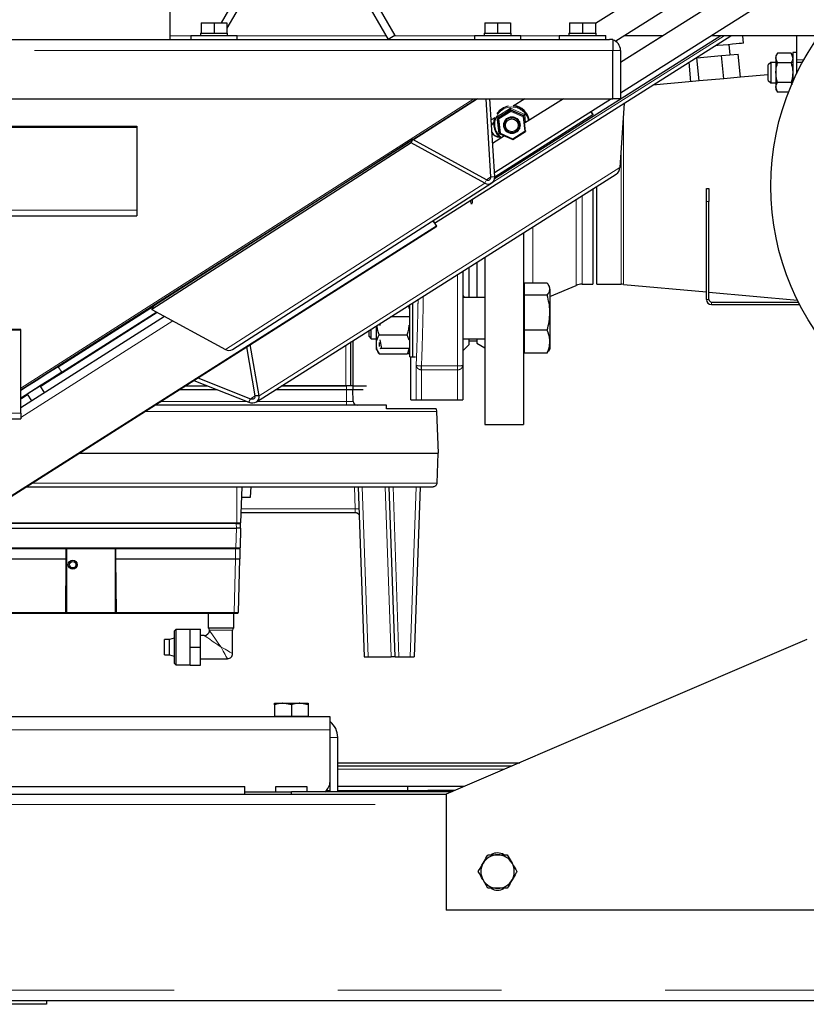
# Model space of a CAD drawing. Header units: millimetres. Extents: x 22 to 263, y 70 to 159.
# Tile 30 of 74: x 121.04 to 127.14, y 72.59 to 80.23. Entities that reach past the tile are written whole.
import ezdxf

# ---------------------------------------------------------------- set-up
doc = ezdxf.new("R2010")
doc.units = ezdxf.units.MM
doc.linetypes.add('PHANTOM', pattern=[12.7, 6.35, -1.27, 1.27, -1.27, 1.27, -1.27])

msp = doc.modelspace()

# ---------------------------------------------------------------- linework, layer by layer
at = {"color": 7, "linetype": 'Continuous', "lineweight": 25}
for p, q in [((123.1694, 81.2003), (122.5983, 80.2111)), ((123.2214, 81.1703), (122.6431, 80.1686)), ((123.2647, 81.1703), (123.8936, 80.0811)), ((123.3167, 81.2003), (123.9455, 80.1111)), ((126.7491, 80.9919), (125.5021, 80.2039)), ((122.2031, 80.0811), (122.2031, 80.6011)), ((126.4606, 80.573), (125.6594, 80.0667)), ((127.1339, 80.5726), (125.6971, 79.6646)), ((126.5365, 80.4317), (125.6971, 79.9012)), ((122.4431, 80.2111), (122.4431, 80.1311)), ((122.4431, 80.2111), (122.5431, 80.2111)), ((122.5431, 80.2111), (122.5431, 80.1311)), ((122.5431, 80.2111), (122.6431, 80.2111)), ((122.6431, 80.2111), (122.6431, 80.1311)), ((124.6431, 80.2111), (124.6431, 80.1311)), ((124.6431, 80.2111), (124.7431, 80.2111)), ((124.7431, 80.2111), (124.7431, 80.1311)), ((124.7431, 80.2111), (124.8431, 80.2111)), ((124.8431, 80.2111), (124.8431, 80.1311)), ((125.302, 80.2111), (125.302, 80.1311)), ((125.302, 80.2111), (125.4021, 80.2111)), ((125.4021, 80.2111), (125.4021, 80.1311)), ((125.4021, 80.2111), (125.5021, 80.2111)), ((125.5021, 80.2111), (125.5021, 80.1311)), ((108.4741, 80.0811), (125.6121, 80.0811)), ((122.3631, 80.1111), (122.3631, 80.0811)), ((122.3631, 80.1111), (122.723, 80.1111)), ((122.4381, 80.1311), (122.4381, 80.1111)), ((122.4381, 80.1311), (122.4431, 80.1311)), ((122.4431, 80.1311), (122.4653, 80.1311)), ((122.4653, 80.1311), (122.5208, 80.1311)), ((122.5208, 80.1311), (122.5431, 80.1311)), ((122.5431, 80.1311), (122.5653, 80.1311)), ((122.5653, 80.1311), (122.6208, 80.1311)), ((122.6208, 80.1311), (122.6431, 80.1311)), ((122.6431, 80.1311), (122.6481, 80.1311)), ((122.6481, 80.1111), (122.6481, 80.1311)), ((122.723, 80.0811), (122.723, 80.1111)), ((123.9455, 80.1111), (123.8936, 80.0811)), ((124.2547, 78.6565), (126.5538, 80.1094)), ((124.563, 80.1111), (124.563, 80.0811)), ((124.563, 80.1111), (124.9231, 80.1111)), ((124.6381, 80.1311), (124.6381, 80.1111)), ((124.6381, 80.1311), (124.6431, 80.1311)), ((124.6431, 80.1311), (124.6653, 80.1311)), ((124.6653, 80.1311), (124.7208, 80.1311)), ((126.4758, 80.1094), (124.7197, 78.9997)), ((124.7208, 80.1311), (124.7431, 80.1311)), ((124.7431, 80.1311), (124.7653, 80.1311)), ((124.7653, 80.1311), (124.8208, 80.1311)), ((124.8208, 80.1311), (124.8431, 80.1311)), ((124.8431, 80.1311), (124.8481, 80.1311)), ((124.8481, 80.1111), (124.8481, 80.1311)), ((124.9231, 80.0811), (124.9231, 80.1111)), ((125.2221, 80.1111), (125.2221, 80.0811)), ((125.2221, 80.1111), (125.5821, 80.1111)), ((125.2971, 80.1311), (125.2971, 80.1111)), ((125.2971, 80.1311), (125.302, 80.1311)), ((125.302, 80.1311), (125.3243, 80.1311)), ((125.3243, 80.1311), (125.3798, 80.1311)), ((125.3798, 80.1311), (125.4021, 80.1311)), ((125.4021, 80.1311), (125.4243, 80.1311)), ((125.4243, 80.1311), (125.4798, 80.1311)), ((125.4798, 80.1311), (125.5021, 80.1311)), ((125.5021, 80.1311), (125.5071, 80.1311)), ((125.5071, 80.1111), (125.5071, 80.1311)), ((125.5821, 80.0811), (125.5821, 80.1111)), ((125.6371, 80.0811), (125.6121, 80.0811)), ((125.6371, 80.0811), (125.6371, 79.9961)), ((126.0265, 80.1094), (125.6971, 79.9012)), ((126.0265, 80.1094), (125.727, 80.1094)), ((127.2382, 80.1094), (126.4009, 80.1094)), ((126.6507, 80.0513), (126.6454, 80.1094)), ((127.063, 80.1094), (127.063, 79.9803)), ((126.5483, 79.9617), (126.5411, 80.0414)), ((125.6371, 79.6211), (125.6371, 79.9961)), ((125.6971, 79.9961), (125.6971, 79.6211)), ((126.282, 79.9377), (126.2899, 79.9384)), ((126.289, 79.9421), (126.2894, 79.9383)), ((126.2899, 79.9384), (126.4816, 79.9557)), ((126.3061, 79.7591), (126.2899, 79.9384)), ((126.4816, 79.9557), (126.6106, 79.9673)), ((126.4978, 79.7764), (126.4816, 79.9557)), ((126.6268, 79.7881), (126.6106, 79.9673)), ((126.9147, 79.9734), (126.9031, 79.9533)), ((126.9031, 79.9533), (126.9031, 79.9359)), ((126.9031, 79.9359), (126.9031, 79.8233)), ((126.9147, 79.8983), (126.9031, 79.9359)), ((127.0214, 79.9734), (126.9147, 79.9734)), ((127.0331, 79.9533), (127.0214, 79.9734)), ((127.0214, 79.9734), (127.0331, 79.9359)), ((127.063, 79.9803), (127.0331, 79.9803)), ((127.0331, 79.9803), (127.0331, 79.7502)), ((127.063, 79.9803), (127.063, 79.8151)), ((126.2433, 79.7534), (126.2297, 79.9046)), ((126.8631, 79.9033), (126.8431, 79.8833)), ((126.8431, 79.8533), (126.8431, 79.8833)), ((126.8431, 79.7633), (126.8431, 79.8533)), ((126.9031, 79.9033), (126.8631, 79.9033)), ((126.8631, 79.9033), (126.8631, 79.8633)), ((126.8631, 79.8633), (126.8631, 79.7433)), ((127.0214, 79.8983), (126.9147, 79.8983)), ((127.1085, 79.9033), (127.063, 79.9033)), ((126.4978, 79.7764), (126.3061, 79.7591)), ((126.6268, 79.7881), (126.4978, 79.7764)), ((126.8431, 79.8076), (126.6268, 79.7881)), ((126.9031, 79.8233), (126.9031, 79.7107)), ((126.2563, 79.7546), (125.9483, 79.7268)), ((126.3061, 79.7591), (126.2563, 79.7546)), ((126.8431, 79.7633), (126.8631, 79.7433)), ((126.8631, 79.7433), (126.9031, 79.7433)), ((126.9147, 79.6732), (126.9031, 79.7107)), ((126.9031, 79.7107), (126.9031, 79.6933)), ((127.0214, 79.7482), (126.9147, 79.7482)), ((127.0214, 79.7482), (127.0271, 79.73)), ((108.4491, 79.6211), (125.6371, 79.6211)), ((121.0431, 77.3627), (124.5798, 79.6211)), ((124.5868, 79.6211), (124.0907, 79.3025)), ((124.6918, 79.0141), (124.6542, 79.6211)), ((124.7208, 79.0147), (124.6832, 79.6211)), ((125.6282, 79.6211), (124.7188, 79.0465)), ((124.9543, 79.6211), (124.8646, 79.5644)), ((125.2538, 79.6211), (124.9527, 79.4308)), ((125.6971, 79.6211), (125.6371, 79.6211)), ((126.9031, 79.6933), (126.9147, 79.6732)), ((127.001, 79.6732), (126.9147, 79.6732)), ((125.726, 79.5863), (125.6929, 79.0862)), ((124.7215, 79.474), (124.6934, 79.4563)), ((125.4827, 79.496), (124.7209, 79.0123)), ((124.7468, 79.4751), (124.7476, 79.4675)), ((124.8444, 79.5368), (124.8452, 79.5291)), ((124.9461, 79.4921), (124.9469, 79.4844)), ((125.4675, 79.5196), (125.4827, 79.496)), ((125.4688, 79.5204), (125.4823, 79.4994)), ((125.4823, 79.4994), (125.4827, 79.496)), ((117.6673, 79.4009), (121.9431, 79.4009)), ((117.6695, 79.407), (121.9431, 79.407)), ((121.9431, 79.407), (121.9431, 79.4009)), ((121.9431, 79.4009), (121.9431, 78.7569)), ((124.7122, 79.4304), (124.7025, 79.4243)), ((124.713, 79.4158), (124.7133, 79.412)), ((124.7603, 79.3491), (124.7476, 79.4675)), ((124.7939, 79.4107), (124.7941, 79.4088)), ((124.9135, 79.421), (124.9133, 79.4229)), ((124.7975, 79.3328), (124.7047, 79.2741)), ((124.7603, 79.3491), (124.862, 79.3044)), ((124.862, 79.3044), (124.9596, 79.3661)), ((124.9589, 79.3729), (124.9596, 79.3661)), ((124.0739, 79.2787), (122.0618, 77.9864)), ((124.0868, 79.3047), (122.0747, 78.0124)), ((124.0739, 79.2787), (124.0868, 79.3047)), ((124.644, 78.966), (124.0739, 79.2787)), ((124.6569, 78.9919), (124.0868, 79.3047)), ((122.8718, 77.27), (125.6641, 79.0355)), ((122.6853, 77.675), (124.6974, 78.9673)), ((125.5131, 78.1813), (125.5131, 78.94)), ((125.4831, 78.921), (125.4831, 78.1823)), ((126.3631, 78.9233), (126.3831, 78.9233)), ((126.3631, 78.8233), (126.3631, 78.9233)), ((126.3831, 78.9233), (126.3831, 78.8233)), ((126.3631, 78.0633), (126.3631, 78.8233)), ((126.3831, 78.0633), (126.3831, 78.8233)), ((117.3156, 78.713), (121.9431, 78.713)), ((121.9431, 78.7569), (121.9431, 78.713)), ((124.2682, 78.6317), (120.3846, 76.1665)), ((124.2683, 78.6317), (120.3847, 76.1665)), ((120.387, 76.1661), (124.2706, 78.6313)), ((120.3871, 76.1661), (124.2707, 78.6313)), ((124.2412, 78.6743), (124.2682, 78.6317)), ((124.2412, 78.6743), (124.2683, 78.6317)), ((124.2706, 78.6313), (124.2427, 78.6752)), ((124.2707, 78.6313), (124.2428, 78.6753)), ((124.2682, 78.6317), (124.2683, 78.6317)), ((124.2707, 78.6313), (124.2706, 78.6313)), ((124.9431, 78.5796), (124.9431, 77.0933)), ((124.5831, 78.352), (124.5831, 78.078)), ((124.6431, 78.3899), (124.6431, 77.0933)), ((124.5231, 78.078), (124.5231, 78.314)), ((124.9491, 78.1905), (124.9491, 78.1441)), ((125.1276, 78.1905), (124.9491, 78.1905)), ((124.9491, 78.1905), (124.9491, 78.1441)), ((125.1276, 78.1905), (124.9491, 78.1905)), ((125.1405, 78.1727), (125.1404, 78.1729)), ((125.1491, 78.0863), (125.3527, 78.1727)), ((125.3995, 78.1823), (125.4831, 78.1823)), ((125.5131, 78.1813), (125.7011, 78.1813)), ((125.719, 78.1805), (126.3631, 78.1223)), ((124.4731, 78.0929), (124.4843, 78.078)), ((124.9491, 78.158), (124.9431, 78.158)), ((124.9491, 78.158), (124.9431, 78.158)), ((124.9491, 78.1441), (124.9491, 78.0977)), ((124.9491, 78.1441), (124.9491, 78.0977)), ((124.9491, 78.0977), (124.9491, 77.9614)), ((125.1276, 78.0977), (124.9491, 78.0977)), ((124.9491, 78.0977), (124.9491, 77.9614)), ((125.1276, 78.0977), (124.9491, 78.0977)), ((125.1491, 78.1441), (125.1491, 77.9614)), ((125.1491, 78.1441), (125.1491, 77.9614)), ((126.3831, 78.1205), (127.0694, 78.0585)), ((124.0586, 77.9908), (124.053, 78.0169)), ((124.0631, 77.618), (124.0631, 78.0232)), ((124.0831, 78.0358), (124.0831, 77.618)), ((124.6431, 78.078), (124.4731, 78.078)), ((124.6431, 78.078), (124.4731, 78.078)), ((126.4031, 78.0433), (127.077, 78.0433)), ((126.4031, 78.0233), (127.0872, 78.0233)), ((121.3345, 77.5409), (122.0735, 78.0099)), ((121.3613, 77.4986), (122.0983, 77.9664)), ((121.3619, 77.4986), (122.0987, 77.9662)), ((121.367, 77.4978), (122.102, 77.9644)), ((121.3675, 77.4977), (122.1024, 77.9641)), ((122.0618, 77.9864), (122.0747, 78.0124)), ((122.0618, 77.9864), (122.6319, 77.6737)), ((124.9491, 77.9614), (124.9491, 77.8251)), ((124.9491, 77.9614), (124.9491, 77.8251)), ((125.1491, 77.9614), (125.1491, 77.7353)), ((125.1491, 77.9614), (125.1491, 77.7353)), ((121.0431, 77.2239), (122.1597, 77.9327)), ((123.8318, 77.877), (123.8288, 77.8621)), ((124.0628, 77.9285), (123.9133, 77.9285)), ((121.0431, 77.8252), (117.6673, 77.8252)), ((121.0431, 77.8312), (117.6695, 77.8312)), ((121.0431, 77.8252), (121.0431, 77.8312)), ((121.0431, 77.1812), (121.0431, 77.8252)), ((123.7431, 77.8209), (123.7431, 77.778)), ((123.7631, 77.758), (123.7631, 77.8335)), ((123.8031, 77.7308), (123.8031, 77.8588)), ((123.8233, 77.7877), (124.0428, 77.7877)), ((124.057, 77.7484), (124.0428, 77.7877)), ((125.1276, 77.8251), (124.9491, 77.8251)), ((124.9491, 77.8251), (124.9491, 77.7353)), ((125.1276, 77.8251), (124.9491, 77.8251)), ((124.9491, 77.8251), (124.9491, 77.7353)), ((122.8931, 77.316), (122.8236, 77.7127)), ((123.6045, 77.3933), (123.6045, 77.7333)), ((123.6227, 77.3933), (123.6223, 77.7445)), ((123.7431, 77.778), (123.7631, 77.758)), ((123.7431, 77.778), (123.7631, 77.758)), ((123.7631, 77.758), (123.8031, 77.758)), ((123.7631, 77.758), (123.8031, 77.758)), ((123.8031, 77.6979), (123.8031, 77.7308)), ((123.8231, 77.7298), (123.8231, 77.6983)), ((123.8291, 77.749), (123.8433, 77.6834)), ((124.4731, 77.758), (124.6431, 77.758)), ((124.4731, 77.758), (124.6431, 77.758)), ((124.4731, 77.6633), (124.5231, 77.7133)), ((124.5231, 77.7133), (124.5231, 77.758)), ((124.5231, 77.7433), (124.5831, 77.7433)), ((124.5831, 77.758), (124.5831, 77.7233)), ((124.5831, 77.7233), (124.6431, 77.6886)), ((124.9491, 77.7353), (124.9491, 77.6454)), ((124.9491, 77.7353), (124.9491, 77.6454)), ((125.1491, 77.7353), (125.1491, 77.678)), ((125.1491, 77.7353), (125.1491, 77.678)), ((122.8634, 77.315), (122.7967, 77.6957)), ((123.8031, 77.676), (123.8031, 77.6979)), ((123.8031, 77.676), (123.8206, 77.6456)), ((123.8213, 77.646), (123.8233, 77.641)), ((123.8233, 77.641), (124.0428, 77.641)), ((124.0628, 77.6834), (123.8433, 77.6834)), ((124.0448, 77.646), (124.0428, 77.641)), ((124.0628, 77.641), (124.0428, 77.641)), ((124.0455, 77.6456), (124.0631, 77.676)), ((124.0628, 77.6729), (124.0613, 77.6729)), ((124.9431, 77.678), (124.9491, 77.678)), ((124.9431, 77.678), (124.9491, 77.678)), ((125.1276, 77.6454), (124.9491, 77.6454)), ((125.1276, 77.6454), (124.9491, 77.6454)), ((125.1399, 77.6635), (125.1387, 77.6614)), ((125.14, 77.6632), (125.1387, 77.6614)), ((125.1404, 77.663), (125.1491, 77.678)), ((125.1405, 77.6632), (125.1491, 77.678)), ((124.0631, 77.618), (124.1069, 77.618)), ((124.0711, 77.2833), (124.0711, 77.618)), ((124.1516, 77.5169), (124.1525, 77.5169)), ((124.4731, 77.5538), (124.4731, 77.2833)), ((122.3863, 77.4351), (122.8136, 77.2658)), ((122.4171, 77.4547), (122.8273, 77.2921)), ((121.0934, 77.328), (121.126, 77.2766)), ((121.2273, 77.3409), (121.1947, 77.3924)), ((122.2731, 77.3633), (122.5676, 77.3633)), ((122.3203, 77.3933), (122.4919, 77.3933)), ((123.0193, 77.3633), (123.5707, 77.3633)), ((123.0668, 77.3933), (123.5645, 77.3933)), ((123.5707, 77.3933), (123.0668, 77.3933)), ((123.6207, 77.3933), (123.5707, 77.3933)), ((123.5707, 77.3633), (123.6207, 77.3633)), ((123.6229, 77.2722), (123.6197, 77.3633)), ((123.6207, 77.3933), (123.6227, 77.3933)), ((123.6207, 77.3933), (123.6207, 77.3633)), ((123.6207, 77.3633), (123.6607, 77.3633)), ((123.6227, 77.3933), (123.6234, 77.3933)), ((123.6234, 77.3933), (123.6578, 77.3933)), ((123.6578, 77.3933), (123.6627, 77.3933)), ((123.6607, 77.3633), (123.7007, 77.3633)), ((123.6627, 77.3933), (123.6658, 77.3933)), ((123.6658, 77.3933), (123.7057, 77.3933)), ((123.7057, 77.3933), (123.7254, 77.3933)), ((122.8136, 77.2658), (122.8273, 77.2921)), ((122.8931, 77.316), (122.8634, 77.315)), ((124.0711, 77.2833), (124.1116, 77.2833)), ((124.1116, 77.2833), (124.1516, 77.2833)), ((124.1516, 77.2833), (124.433, 77.2833)), ((124.433, 77.2833), (124.4731, 77.2833)), ((121.0431, 77.1812), (121.0431, 77.1372)), ((124.2662, 77.2133), (123.8817, 77.2133)), ((124.2662, 77.2133), (124.2703, 77.195)), ((124.2703, 77.195), (124.2817, 76.8693)), ((117.3156, 77.1372), (121.0431, 77.1372)), ((124.6431, 77.0933), (124.9431, 77.0933)), ((121.4948, 76.8693), (124.2817, 76.8693)), ((124.2736, 76.6382), (124.2817, 76.8693)), ((122.7517, 76.3293), (122.7615, 76.6093)), ((122.8251, 76.5293), (122.8316, 76.6093)), ((123.6617, 76.6093), (123.7078, 75.2893)), ((123.9478, 75.2893), (123.9017, 76.6093)), ((124.1417, 76.6093), (124.0956, 75.2893)), ((122.7587, 76.5293), (122.8251, 76.5293)), ((122.7545, 76.4093), (123.6397, 76.4093)), ((120.5811, 76.2893), (122.7166, 76.2893)), ((120.6441, 76.3293), (122.7197, 76.3293)), ((122.7486, 76.2893), (122.7166, 76.2893)), ((122.7197, 76.3293), (122.7517, 76.3293)), ((122.7486, 76.2893), (122.7446, 76.1351)), ((122.7486, 76.2893), (122.7477, 76.3234)), ((120.6686, 76.1293), (121.3966, 76.1293)), ((121.3959, 76.0493), (121.3966, 76.1293)), ((121.3966, 76.1293), (121.7786, 76.1293)), ((121.3986, 76.1293), (121.3986, 75.6333)), ((121.7786, 76.1293), (122.7106, 76.1293)), ((121.7786, 76.1293), (121.7793, 76.0493)), ((121.7786, 75.6333), (121.7786, 76.1293)), ((122.7426, 76.1293), (122.7106, 76.1293)), ((122.7426, 76.1293), (122.7426, 76.0493)), ((120.6693, 76.0493), (121.3959, 76.0493)), ((121.3923, 75.6352), (121.3959, 76.0493)), ((121.7793, 76.0493), (122.7106, 76.0493)), ((121.7793, 76.0493), (121.7829, 75.6352)), ((122.7317, 75.6351), (122.7426, 76.0493)), ((121.3986, 75.6733), (121.3926, 75.6733)), ((121.7825, 75.6733), (121.7786, 75.6733)), ((120.6789, 75.6293), (121.3863, 75.6293)), ((121.3863, 75.6293), (121.7889, 75.6293)), ((121.3905, 75.631), (121.3904, 75.631)), ((121.3923, 75.6352), (121.3923, 75.6351)), ((121.3986, 75.6333), (121.7786, 75.6333)), ((121.7829, 75.6351), (121.7829, 75.6352)), ((121.7847, 75.631), (121.7847, 75.631)), ((121.7889, 75.6293), (122.6997, 75.6293)), ((122.4976, 75.6293), (122.4976, 75.5153)), ((122.6976, 75.5153), (122.6976, 75.6293)), ((122.7317, 75.6351), (122.7311, 75.6351)), ((122.2476, 75.5023), (122.2376, 75.4923)), ((122.3576, 75.5023), (122.2476, 75.5023)), ((122.2476, 75.5023), (122.2476, 75.2283)), ((122.3576, 75.5053), (122.4376, 75.5053)), ((122.3576, 75.3653), (122.3576, 75.5053)), ((122.4376, 75.3653), (122.4376, 75.5053)), ((122.4976, 75.5153), (122.6976, 75.5153)), ((122.5076, 75.498), (122.5076, 75.4953)), ((122.6876, 75.3153), (122.6876, 75.498)), ((122.1976, 75.4253), (122.1576, 75.4253)), ((122.1576, 75.3053), (122.1576, 75.4253)), ((122.2336, 75.4353), (122.1976, 75.4256)), ((122.1976, 75.3049), (122.1976, 75.4256)), ((122.2376, 75.4353), (122.2336, 75.4353)), ((122.2336, 75.4353), (122.2336, 75.2953)), ((122.2376, 75.2383), (122.2376, 75.4923)), ((122.4676, 75.4553), (122.4376, 75.4553)), ((127.1431, 75.4233), (124.3431, 74.2233)), ((122.3576, 75.3653), (122.4376, 75.3653)), ((122.3576, 75.2253), (122.3576, 75.3653)), ((122.4376, 75.2253), (122.4376, 75.3653)), ((122.1576, 75.3053), (122.1976, 75.3053)), ((122.1976, 75.3049), (122.2336, 75.2953)), ((122.2336, 75.2953), (122.2376, 75.2953)), ((122.4376, 75.2753), (122.6476, 75.2753)), ((123.7078, 75.2893), (123.7378, 75.2893)), ((123.7378, 75.2893), (123.9178, 75.2893)), ((123.9478, 75.2893), (123.9178, 75.2893)), ((123.9478, 75.2893), (123.9778, 75.2893)), ((123.9778, 75.2893), (124.0656, 75.2893)), ((124.0656, 75.2893), (124.0956, 75.2893)), ((122.2376, 75.2383), (122.2476, 75.2283)), ((122.2476, 75.2283), (122.3576, 75.2283)), ((122.3576, 75.2253), (122.4376, 75.2253)), ((123.0131, 74.9293), (123.0781, 74.9293)), ((123.0131, 74.9177), (123.0131, 74.8293)), ((123.1431, 74.9177), (123.0781, 74.9293)), ((123.0781, 74.9293), (123.2081, 74.9293)), ((123.1431, 74.9177), (123.1431, 74.8293)), ((123.2731, 74.9177), (123.2081, 74.9293)), ((123.2081, 74.9293), (123.2731, 74.9293)), ((123.2731, 74.9177), (123.2731, 74.8293)), ((123.4431, 74.8233), (118.1227, 74.8233)), ((123.0131, 74.8293), (123.0131, 74.8233)), ((123.0131, 74.8293), (123.0781, 74.8293)), ((123.0781, 74.8293), (123.1431, 74.8293)), ((123.1431, 74.8293), (123.2081, 74.8293)), ((123.2081, 74.8293), (123.2731, 74.8293)), ((123.2731, 74.8233), (123.2731, 74.8293)), ((123.4431, 74.7233), (123.4431, 74.8233)), ((123.4431, 74.3233), (123.4431, 74.7233)), ((123.5031, 74.2433), (123.5031, 74.6633)), ((123.5031, 74.4683), (124.9147, 74.4683)), ((123.5031, 74.4433), (124.8564, 74.4433)), ((117.4431, 74.2833), (122.7831, 74.2833)), ((122.7831, 74.2233), (122.7831, 74.2833)), ((123.0231, 74.2433), (123.0231, 74.2833)), ((123.0231, 74.2833), (123.2631, 74.2833)), ((123.2631, 74.2833), (123.2631, 74.2433)), ((123.4431, 74.2833), (123.4347, 74.2833)), ((123.4431, 74.2433), (123.4431, 74.3233)), ((124.0431, 74.2833), (123.5031, 74.2833)), ((124.0431, 74.2833), (124.0431, 74.2533)), ((124.4831, 74.2833), (124.0431, 74.2833)), ((117.4431, 74.2233), (124.3431, 74.2233)), ((122.7831, 74.2433), (123.1431, 74.2433)), ((123.1431, 74.2233), (123.1431, 74.2433)), ((124.3897, 74.2433), (123.1431, 74.2433)), ((123.4145, 74.2533), (123.4431, 74.2533)), ((123.5031, 74.2533), (124.0831, 74.2533)), ((124.0831, 74.2533), (124.1431, 74.2533)), ((124.1431, 74.2533), (124.1431, 74.2433)), ((124.1431, 74.2533), (124.203, 74.2533)), ((124.4131, 74.2533), (124.203, 74.2533)), ((124.3431, 74.2233), (124.3431, 73.3233)), ((124.668, 73.7533), (124.7431, 73.7533)), ((124.8181, 73.7533), (124.8556, 73.6883)), ((124.668, 73.4933), (124.6305, 73.5583)), ((124.8181, 73.4933), (124.7431, 73.4933)), ((127.9431, 73.3233), (124.3431, 73.3233)), ((103.1831, 72.6233), (130.9031, 72.6233)), ((121.2431, 72.5933), (119.6431, 72.5933)), ((121.2431, 72.6233), (121.2431, 72.5933))]:
    msp.add_line(p, q, dxfattribs=at)
at = {"color": 8, "linetype": 'PHANTOM', "lineweight": 18}
for p, q in [((122.3631, 80.1094), (122.2031, 80.1094)), ((123.8772, 80.1094), (122.723, 80.1094)), ((124.563, 80.1094), (123.9425, 80.1094)), ((124.706, 78.9742), (126.5023, 80.1094)), ((125.2221, 80.1094), (124.9231, 80.1094)), ((108.4491, 79.9961), (125.6371, 79.9961)), ((125.6371, 79.9961), (125.6971, 79.9961)), ((127.1196, 79.9233), (127.063, 79.9233)), ((121.0431, 77.3757), (124.5594, 79.6211)), ((124.7382, 79.4801), (124.8437, 79.5467)), ((124.8437, 79.5467), (124.9535, 79.4984)), ((124.7519, 79.3523), (124.7382, 79.4801)), ((124.8444, 79.5368), (124.7468, 79.4751)), ((124.7476, 79.4675), (124.8452, 79.5291)), ((124.8458, 79.5217), (124.754, 79.4637)), ((124.9461, 79.4921), (124.8444, 79.5368)), ((124.8452, 79.5291), (124.9469, 79.4844)), ((124.9414, 79.4797), (124.8458, 79.5217)), ((124.9533, 79.3685), (124.9414, 79.4797)), ((124.9527, 79.4308), (124.9461, 79.4921)), ((124.9469, 79.4844), (124.9596, 79.3661)), ((124.9535, 79.4984), (124.9602, 79.4356)), ((125.719, 78.1805), (125.719, 79.4807)), ((124.754, 79.4637), (124.7659, 79.3525)), ((124.7971, 79.3325), (124.7519, 79.3523)), ((124.7659, 79.3525), (124.8615, 79.3105)), ((124.8615, 79.3105), (124.9533, 79.3685)), ((125.7011, 78.1813), (125.7011, 79.2095)), ((122.8931, 77.316), (125.6929, 79.0862)), ((124.6918, 79.0141), (124.6572, 78.9918)), ((124.6918, 79.0141), (124.7208, 79.0147)), ((124.644, 78.966), (122.6319, 77.6737)), ((124.6569, 78.9919), (124.644, 78.966)), ((125.3995, 78.8682), (125.3995, 78.1823)), ((125.3527, 78.8386), (125.3527, 78.1727)), ((126.3831, 78.8233), (126.3631, 78.8233)), ((117.3373, 78.7569), (121.9431, 78.7569)), ((125.0162, 78.6258), (125.0162, 78.1905)), ((124.433, 78.2571), (124.433, 77.5471)), ((126.3831, 78.0633), (126.3631, 78.0633)), ((126.4031, 78.0233), (126.4031, 78.0433)), ((121.0431, 77.1471), (122.2246, 77.8971)), ((123.5645, 77.3933), (123.5645, 77.708)), ((121.3345, 77.5409), (121.3613, 77.4986)), ((121.367, 77.4978), (121.3651, 77.5006)), ((124.1116, 77.2833), (124.1116, 77.5538)), ((124.1516, 77.2833), (124.1516, 77.5169)), ((124.1525, 77.5471), (124.433, 77.5471)), ((124.1525, 77.5169), (124.433, 77.5169)), ((124.433, 77.5169), (124.433, 77.2833)), ((123.5697, 77.2722), (123.5697, 77.3633)), ((123.5707, 77.3933), (123.5707, 77.3633)), ((122.1296, 77.2722), (122.7973, 77.2722)), ((122.8634, 77.315), (122.8273, 77.2921)), ((122.8753, 77.2722), (123.5697, 77.2722)), ((123.5697, 77.2722), (123.5697, 77.2433)), ((123.5697, 77.2722), (123.6229, 77.2722)), ((121.0431, 77.1812), (117.3373, 77.1812)), ((124.2703, 77.195), (122.008, 77.195)), ((124.2736, 76.6382), (121.1309, 76.6382)), ((122.7197, 76.3293), (122.7197, 76.6093)), ((123.6377, 76.4382), (123.6317, 76.6093)), ((123.6917, 76.6093), (123.7378, 75.2893)), ((123.9178, 75.2893), (123.8717, 76.6093)), ((123.9317, 76.6093), (123.9778, 75.2893)), ((124.0656, 75.2893), (124.1117, 76.6093)), ((122.7555, 76.4382), (123.6377, 76.4382)), ((120.6349, 76.3234), (122.7157, 76.3234)), ((122.7126, 76.1351), (122.7166, 76.2893)), ((122.7166, 76.2893), (122.7157, 76.3234)), ((122.7126, 76.1351), (120.2647, 76.1351)), ((122.7106, 76.0493), (122.7106, 76.1293)), ((122.7106, 76.0493), (122.6997, 75.6351)), ((121.3923, 75.6351), (120.6729, 75.6351)), ((121.3986, 75.639), (121.3923, 75.639)), ((121.7828, 75.639), (121.7786, 75.639)), ((122.6997, 75.6351), (121.7829, 75.6351)), ((122.6876, 75.498), (122.5076, 75.498)), ((123.4431, 74.7233), (117.9652, 74.7233)), ((123.4431, 74.6633), (123.5031, 74.6633)), ((123.5031, 74.4183), (124.7981, 74.4183)), ((124.0831, 74.2433), (124.0831, 74.2533)), ((124.203, 74.2533), (124.203, 74.2433)), ((117.4431, 74.1433), (124.3431, 74.1433)), ((103.1831, 72.7033), (130.9031, 72.7033))]:
    msp.add_line(p, q, dxfattribs=at)
at = {"color": 7, "linetype": 'Continuous', "lineweight": 25, "flags": 128}
for points in [[(126.6507, 80.0513), (126.6471, 80.051), (126.6363, 80.05), (126.6187, 80.0484), (126.5948, 80.0462), (126.5653, 80.0436), (126.5312, 80.0405), (126.4934, 80.0371), (126.4532, 80.0335), (126.4303, 80.0314)], [(124.719, 79.4724), (124.7132, 79.4463), (124.713, 79.4158)], [(124.5475, 78.8418), (124.5469, 78.8272), (124.5456, 78.8154), (124.5439, 78.8074), (124.5418, 78.8037), (124.5395, 78.8046), (124.5371, 78.81), (124.5349, 78.8196), (124.533, 78.8326)], [(121.3345, 77.5409), (121.2544, 77.49), (121.1748, 77.4394), (121.0961, 77.3894), (121.0431, 77.3557)], [(121.3613, 77.4986), (121.2812, 77.4478), (121.2016, 77.3972), (121.1229, 77.3472), (121.0456, 77.2981), (121.0431, 77.2965)], [(121.3619, 77.4986), (121.2896, 77.4526), (121.2178, 77.4071), (121.1471, 77.3622), (121.078, 77.3182), (121.0431, 77.296)], [(121.1965, 77.3896), (121.2228, 77.4063), (121.2946, 77.4519), (121.367, 77.4978)], [(121.1967, 77.3892), (121.2077, 77.3962), (121.2874, 77.4468), (121.3675, 77.4977)], [(121.0431, 77.2923), (121.0827, 77.3175), (121.0951, 77.3253)], [(121.0431, 77.2918), (121.0515, 77.2972), (121.0953, 77.325)]]:
    msp.add_lwpolyline(points, dxfattribs=at)
at = {"color": 8, "linetype": 'PHANTOM', "lineweight": 18, "flags": 128}
for points in [[(122.5076, 75.4953), (122.5079, 75.4947), (122.511, 75.4903), (122.517, 75.4816), (122.5257, 75.469), (122.5369, 75.4529), (122.5502, 75.4337), (122.565, 75.4122), (122.581, 75.3892), (122.5976, 75.3653)], [(122.5976, 75.3653), (122.5737, 75.3818), (122.5506, 75.3978), (122.5291, 75.4127), (122.51, 75.4259), (122.4938, 75.4371), (122.4812, 75.4458), (122.4725, 75.4518), (122.4681, 75.4549), (122.4676, 75.4553)], [(122.5976, 75.3653), (122.6132, 75.3566), (122.6283, 75.3482), (122.6426, 75.3403), (122.6554, 75.3331), (122.6665, 75.327), (122.6755, 75.322), (122.6821, 75.3183), (122.6862, 75.316), (122.6876, 75.3153)], [(122.6476, 75.2753), (122.6476, 75.2753), (122.6468, 75.2766), (122.6445, 75.2807), (122.6409, 75.2873), (122.6359, 75.2963), (122.6297, 75.3074), (122.6226, 75.3203), (122.6147, 75.3345), (122.6062, 75.3496), (122.5976, 75.3653)]]:
    msp.add_lwpolyline(points, dxfattribs=at)
at = {"color": 7, "linetype": 'Continuous', "lineweight": 25}
for centre, radius in [((128.8631, 78.9433), 2), ((124.854, 79.4153), 0.0598), ((124.854, 79.414), 0.0499), ((121.4471, 76.0047), 0.035), ((121.4471, 76.0047), 0.025)]:
    msp.add_circle(centre, radius, dxfattribs=at)
at = {"color": 8, "linetype": 'PHANTOM', "lineweight": 18}
msp.add_circle((124.854, 79.416), 0.0657, dxfattribs=at)
at = {"color": 7, "linetype": 'Continuous', "lineweight": 25}
for centre, radius, start, end in [((125.6121, 79.9961), 0.085, 0, 72.89536), ((124.8526, 79.425), 0.1403, 99.75661, 144.8233), ((124.8533, 79.426), 0.1394, 11.72306, 85.10542), ((124.853, 79.4297), 0.1393, 10.23437, 82.90815), ((124.8508, 79.4261), 0.1382, 159.83192, 233.66462), ((124.8536, 79.4165), 0.06, 6.40295, 185.55164), ((124.6695, 79.0106), 0.0514, 240.24273, 4.50742), ((124.6685, 79.0122), 0.0234, 240.2444, 4.50504), ((125.3995, 78.0623), 0.12, 90, 113), ((125.7011, 77.9813), 0.2, 84.83853, 90), ((126.4031, 78.0633), 0.04, 180, 270), ((126.4031, 78.0633), 0.02, 180, 270), ((122.6575, 77.719), 0.052, 240.51875, 302.22766), ((123.6529, 77.2733), 0.03, 182, 270), ((121.3863, 75.6353), 0.006, 270, 314.25), ((121.3863, 75.6353), 0.006, 314.75, 358.5), ((121.7889, 75.6353), 0.006, 181.5, 225.25), ((121.7889, 75.6353), 0.006, 225.75, 270), ((122.4676, 75.4953), 0.04, 270.31144, 359.80296), ((122.4876, 75.498), 0.02, 0, 60), ((122.7076, 75.498), 0.02, 120, 180), ((122.6476, 75.3153), 0.04, 269.41618, 1.01991), ((123.3431, 74.6633), 0.16, 0, 51.31781), ((123.3431, 74.3233), 0.1, 306.8699, 0), ((124.7431, 73.6233), 0.13, 90, 150), ((124.7431, 73.6733), 0.095, 58.80037, 120.83382), ((124.7431, 73.6233), 0.13, 30, 90), ((124.7431, 73.6233), 0.13, 150, 210), ((124.7431, 73.6233), 0.13, 330, 30), ((124.7431, 73.6233), 0.13, 210, 270), ((124.7431, 73.6233), 0.13, 270, 330), ((124.7431, 73.5733), 0.095, 238.80037, 300.83382)]:
    msp.add_arc(centre, radius, start, end, dxfattribs=at)
at = {"color": 8, "linetype": 'PHANTOM', "lineweight": 18}
msp.add_arc((124.853, 79.4255), 0.1317, 10.58351, 233.99702, dxfattribs=at)
at = {"color": 7, "linetype": 'Continuous', "lineweight": 25}
for centre, major_axis, ratio, start_param, end_param in [((124.8438, 79.5458), (-0.00068, 0.00904), 0.002835, 1.467548, 3.038344), ((124.7383, 79.4792), (0.00847, -0.0041), 0.084621, 0.052116, 1.622912), ((124.8457, 79.5224), (-0.00051, 0.00678), 0.002835, 4.60914, 6.179937), ((124.9413, 79.4804), (0.00559, 0.00409), 0.087435, 4.661256, 6.232052), ((124.9536, 79.4975), (0.00745, 0.00545), 0.087435, 1.519663, 3.09046), ((124.7565, 79.3884), (0.0646, 0.0068), 0.993382, 2.214159, 2.658785), ((124.754, 79.4644), (0.00635, -0.00307), 0.084621, 3.193708, 4.764505), ((124.7562, 79.3919), (0.0646, 0.0068), 0.993382, 3.545134, 4.577799), ((124.7565, 79.3884), (0.0646, 0.0068), 0.993382, 3.539863, 4.628213), ((124.752, 79.3514), (0.00745, 0.00545), 0.087435, 6.232052, 7.802849), ((124.7659, 79.3532), (0.00559, 0.00409), 0.087435, 3.09046, 4.661256), ((124.9532, 79.3692), (0.00635, -0.00307), 0.084621, 4.764505, 6.335301), ((124.8615, 79.3112), (-0.00051, 0.00678), 0.002835, 3.038344, 4.60914), ((125.6421, 79.0866), (0.013, 0.0578), 0.851989, 3.847353, 4.894319), ((122.835, 77.3118), (0.0578, -0.013), 0.851979, 4.530227, 6.624622), ((122.835, 77.3118), (0.0292, -0.0045), 0.704599, 4.555659, 6.650054), ((122.7106, 76.0497), (0.032, -0.0004), 0.013086, 4.712732, 6.283185)]:
    msp.add_ellipse(centre, major_axis=major_axis, ratio=ratio, start_param=start_param, end_param=end_param, dxfattribs=at)
for points, knots in [([(126.9031, 79.9359), (126.9031, 79.9367), (126.9032, 79.9494), (126.9092, 79.9618), (126.9147, 79.9734)], [0, 0, 0, 0, 0.0702163, 1, 1, 1, 1]), ([(127.0331, 79.9359), (127.033, 79.935), (127.0329, 79.9223), (127.0269, 79.9099), (127.0214, 79.8983)], [0, 0, 0, 0, 0.070221, 1, 1, 1, 1]), ([(126.9031, 79.8233), (126.9032, 79.8295), (126.9038, 79.8549), (126.91, 79.8796), (126.9147, 79.8983)], [0, 0, 0, 0, 0.2443681, 1, 1, 1, 1]), ([(127.0214, 79.8983), (127.0261, 79.8796), (127.0323, 79.8549), (127.0329, 79.8295), (127.0331, 79.8233)], [0, 0, 0, 0, 0.755633, 1, 1, 1, 1]), ([(126.9147, 79.7482), (126.9131, 79.7538), (126.9063, 79.7782), (126.9045, 79.8036), (126.9031, 79.8233)], [0, 0, 0, 0, 0.226905, 1, 1, 1, 1]), ([(127.0331, 79.8233), (127.0316, 79.8036), (127.0298, 79.7782), (127.023, 79.7538), (127.0214, 79.7482)], [0, 0, 0, 0, 0.773096, 1, 1, 1, 1]), ([(126.9031, 79.7107), (126.9031, 79.7116), (126.9032, 79.7242), (126.9092, 79.7367), (126.9147, 79.7482)], [0, 0, 0, 0, 0.0702163, 1, 1, 1, 1]), ([(124.4731, 78.2824), (124.4731, 78.2468), (124.4731, 78.1485), (124.4731, 77.9979), (124.4731, 77.8335), (124.4731, 77.6835), (124.4731, 77.5968), (124.4731, 77.5538)], [0, 0, 0, 0, 0.1262331, 0.3479965, 0.5684028, 0.7861419, 1, 1, 1, 1]), ([(125.1491, 78.1441), (125.1488, 78.1475), (125.1482, 78.1571), (125.1417, 78.1727), (125.1323, 78.1846), (125.1276, 78.1905)], [0, 0, 0, 0, 0.219145, 0.607267, 1, 1, 1, 1]), ([(125.1491, 78.1441), (125.149, 78.1452), (125.1488, 78.1535), (125.1442, 78.1692), (125.1332, 78.1834), (125.1276, 78.1905)], [0, 0, 0, 0, 0.0701009, 0.5307873, 1, 1, 1, 1]), ([(125.1276, 78.0977), (125.13, 78.1006), (125.1374, 78.1096), (125.1467, 78.1251), (125.1483, 78.1377), (125.1491, 78.1441)], [0, 0, 0, 0, 0.194809, 0.594665, 1, 1, 1, 1]), ([(125.1276, 78.0977), (125.1336, 78.1052), (125.1457, 78.1204), (125.1479, 78.1362), (125.1491, 78.1441)], [0, 0, 0, 0, 0.495453, 1, 1, 1, 1]), ([(125.1491, 77.9614), (125.149, 77.9646), (125.1488, 77.9891), (125.1442, 78.0352), (125.1332, 78.0767), (125.1276, 78.0977)], [0, 0, 0, 0, 0.0701001, 0.530789, 1, 1, 1, 1]), ([(125.1491, 77.9614), (125.149, 77.9646), (125.1488, 77.9891), (125.1442, 78.0352), (125.1332, 78.0767), (125.1276, 78.0977)], [0, 0, 0, 0, 0.070098, 0.530787, 1, 1, 1, 1]), ([(125.1276, 77.8251), (125.1336, 77.8472), (125.1457, 77.8919), (125.1479, 77.9381), (125.1491, 77.9614)], [0, 0, 0, 0, 0.495459, 1, 1, 1, 1]), ([(125.1276, 77.8251), (125.1336, 77.8472), (125.1457, 77.8919), (125.1479, 77.9381), (125.1491, 77.9614)], [0, 0, 0, 0, 0.495459, 1, 1, 1, 1]), ([(123.8031, 77.7308), (123.8031, 77.7314), (123.8059, 77.7506), (123.8148, 77.7694), (123.8233, 77.7877)], [0, 0, 0, 0, 0.030018, 1, 1, 1, 1]), ([(123.8233, 77.7877), (123.8202, 77.7988), (123.8132, 77.8232), (123.81, 77.8484), (123.8082, 77.8621)], [0, 0, 0, 0, 0.456213, 1, 1, 1, 1]), ([(124.0428, 77.7877), (124.0459, 77.7988), (124.053, 77.8234), (124.0562, 77.8487), (124.058, 77.8626)], [0, 0, 0, 0, 0.452859, 1, 1, 1, 1]), ([(125.1491, 77.7353), (125.149, 77.7374), (125.1488, 77.7535), (125.1442, 77.7839), (125.1332, 77.8113), (125.1276, 77.8251)], [0, 0, 0, 0, 0.070096, 0.530785, 1, 1, 1, 1]), ([(125.1491, 77.7353), (125.1483, 77.7474), (125.1468, 77.7719), (125.1375, 77.8018), (125.13, 77.8194), (125.1276, 77.8251)], [0, 0, 0, 0, 0.399481, 0.805193, 1, 1, 1, 1]), ([(125.1276, 77.6454), (125.1336, 77.66), (125.1457, 77.6895), (125.1479, 77.7199), (125.1491, 77.7353)], [0, 0, 0, 0, 0.495458, 1, 1, 1, 1]), ([(125.1276, 77.6454), (125.1323, 77.6568), (125.1416, 77.6798), (125.1482, 77.71), (125.1488, 77.7286), (125.1491, 77.7353)], [0, 0, 0, 0, 0.388495, 0.780854, 1, 1, 1, 1]), ([(123.8233, 77.641), (123.8223, 77.643), (123.8122, 77.6616), (123.8074, 77.6808), (123.8031, 77.6979)], [0, 0, 0, 0, 0.107803, 1, 1, 1, 1]), ([(123.8433, 77.6834), (123.8422, 77.6833), (123.8352, 77.6823), (123.8317, 77.6814), (123.8288, 77.6806)], [0, 0, 0, 0, 0.1541297, 1, 1, 1, 1]), ([(124.0428, 77.641), (124.0439, 77.643), (124.0509, 77.656), (124.0544, 77.6694), (124.0573, 77.6808)], [0, 0, 0, 0, 0.154124, 1, 1, 1, 1]), ([(124.1516, 77.5169), (124.1517, 77.5234), (124.1519, 77.535), (124.152, 77.5434), (124.1521, 77.5471)], [0, 0, 0, 0, 0.559092, 1, 1, 1, 1]), ([(124.1525, 77.5472), (124.1525, 77.5472), (124.1523, 77.5472), (124.1521, 77.5472), (124.1521, 77.5472)], [0, 0, 0, 0, 0.497481, 1, 1, 1, 1]), ([(124.1525, 77.5169), (124.1525, 77.5198), (124.1525, 77.5255), (124.1525, 77.5336), (124.1525, 77.5411), (124.1525, 77.5451), (124.1525, 77.5471)], [0, 0, 0, 0, 0.250002, 0.500002, 0.750015, 1, 1, 1, 1]), ([(123.8817, 77.2433), (123.8346, 77.2433), (123.7398, 77.2433), (123.5815, 77.2433), (123.4121, 77.2433), (123.233, 77.2433), (123.0471, 77.2433), (122.8573, 77.2433), (122.6667, 77.2433), (122.4767, 77.2433), (122.2883, 77.2433), (122.1568, 77.2433), (122.09, 77.2433), (122.084, 77.2433)], [0, 0, 0, 0, 0.097452, 0.196416, 0.296412, 0.396933, 0.497454, 0.597452, 0.696415, 0.793867, 0.891321, 0.990284, 1, 1, 1, 1]), ([(123.8817, 77.2133), (123.8817, 77.2181), (123.8817, 77.229), (123.8817, 77.2406), (123.8817, 77.2423), (123.8817, 77.2433)], [0, 0, 0, 0, 0.252821, 0.5663403, 1, 1, 1, 1]), ([(121.0852, 76.6093), (121.1143, 76.6093), (121.1762, 76.6093), (121.2822, 76.6093), (121.4008, 76.6093), (121.5286, 76.6093), (121.6645, 76.6093), (121.807, 76.6093), (121.9547, 76.6093), (122.1063, 76.6093), (122.26, 76.6093), (122.4142, 76.6093), (122.5676, 76.6093), (122.72, 76.6093), (122.8715, 76.6093), (123.0222, 76.6093), (123.1721, 76.6093), (123.3195, 76.6093), (123.463, 76.6093), (123.6009, 76.6093), (123.7319, 76.6093), (123.8548, 76.6093), (123.9682, 76.6093), (124.0712, 76.6093), (124.1641, 76.6093), (124.2173, 76.6093), (124.2437, 76.6093)], [0, 0, 0, 0, 0.036657, 0.077875, 0.119539, 0.161834, 0.20431, 0.246932, 0.289552, 0.332028, 0.374326, 0.415987, 0.457207, 0.497955, 0.5387, 0.579921, 0.621584, 0.663879, 0.706356, 0.748978, 0.791597, 0.834073, 0.876371, 0.918032, 0.959252, 1, 1, 1, 1]), ([(124.2645, 76.6177), (124.2614, 76.6153), (124.2552, 76.6104), (124.2475, 76.6097), (124.2437, 76.6093)], [0, 0, 0, 0, 0.499702, 1, 1, 1, 1]), ([(124.2645, 76.6177), (124.2666, 76.6202), (124.271, 76.6253), (124.2733, 76.6329), (124.2736, 76.6372), (124.2736, 76.6382)], [0, 0, 0, 0, 0.433836, 0.868023, 1, 1, 1, 1]), ([(123.6397, 76.4098), (123.6427, 76.4094), (123.6486, 76.4087), (123.6557, 76.4054), (123.6588, 76.4022), (123.6599, 76.4011)], [0, 0, 0, 0, 0.399318, 0.799429, 1, 1, 1, 1]), ([(123.6397, 76.4093), (123.6416, 76.4092), (123.6455, 76.409), (123.651, 76.4072), (123.6562, 76.4046), (123.6591, 76.4021), (123.6606, 76.4009)], [0, 0, 0, 0, 0.250002, 0.500025, 0.74998, 1, 1, 1, 1]), ([(123.6606, 76.4009), (123.6618, 76.3994), (123.6644, 76.3966), (123.6665, 76.3933), (123.6671, 76.3914), (123.6671, 76.3914)], [0, 0, 0, 0, 0.497486, 0.99505, 1, 1, 1, 1]), ([(122.7157, 76.3293), (122.7157, 76.3293), (122.7157, 76.3292), (122.7157, 76.3289), (122.7157, 76.3283), (122.7157, 76.3278), (122.7157, 76.3276)], [0, 0, 0, 0, 0.250065, 0.499866, 0.749988, 1, 1, 1, 1]), ([(122.7157, 76.3234), (122.7157, 76.3238), (122.7157, 76.3246), (122.7157, 76.3257), (122.7157, 76.3267), (122.7157, 76.3273), (122.7157, 76.3276)], [0, 0, 0, 0, 0.249985, 0.500031, 0.750108, 1, 1, 1, 1]), ([(122.7157, 76.3234), (122.7179, 76.3234), (122.7222, 76.3235), (122.7303, 76.3235), (122.7351, 76.3235), (122.7383, 76.3235)], [0, 0, 0, 0, 0.260861, 0.514764, 1, 1, 1, 1]), ([(122.7383, 76.3235), (122.7409, 76.3235), (122.7448, 76.3235), (122.7473, 76.3235), (122.7476, 76.3234), (122.7477, 76.3234)], [0, 0, 0, 0, 0.485178, 0.739176, 1, 1, 1, 1]), ([(122.7126, 76.1351), (122.7147, 76.1351), (122.719, 76.1351), (122.7271, 76.1351), (122.732, 76.1351), (122.7352, 76.135)], [0, 0, 0, 0, 0.260861, 0.514764, 1, 1, 1, 1]), ([(122.7126, 76.131), (122.7126, 76.1313), (122.7126, 76.1318), (122.7126, 76.1329), (122.7126, 76.134), (122.7126, 76.1347), (122.7126, 76.1351)], [0, 0, 0, 0, 0.250048, 0.499989, 0.750025, 1, 1, 1, 1]), ([(122.7126, 76.131), (122.7126, 76.1307), (122.7126, 76.1302), (122.7126, 76.1297), (122.7126, 76.1293), (122.7126, 76.1293), (122.7126, 76.1293)], [0, 0, 0, 0, 0.2500074, 0.4998963, 0.7499395, 1, 1, 1, 1]), ([(122.7126, 76.1293), (122.7158, 76.1293), (122.7209, 76.1293), (122.7269, 76.1293), (122.7311, 76.1293), (122.7344, 76.1293), (122.7377, 76.1293), (122.7382, 76.1293), (122.7386, 76.1293)], [0, 0, 0, 0, 0.239454, 0.369611, 0.500003, 0.630102, 0.760523, 1, 1, 1, 1]), ([(122.7352, 76.135), (122.7377, 76.1351), (122.7416, 76.1351), (122.7441, 76.1351), (122.7444, 76.1351), (122.7446, 76.1351)], [0, 0, 0, 0, 0.485178, 0.739176, 1, 1, 1, 1]), ([(122.7427, 76.131), (122.7424, 76.1307), (122.7419, 76.1302), (122.7408, 76.1297), (122.7397, 76.1293), (122.7389, 76.1293), (122.7386, 76.1293)], [0, 0, 0, 0, 0.2497996, 0.49991, 0.7499463, 1, 1, 1, 1]), ([(122.7427, 76.131), (122.743, 76.1313), (122.7435, 76.1318), (122.7441, 76.1329), (122.7445, 76.134), (122.7445, 76.1347), (122.7446, 76.1351)], [0, 0, 0, 0, 0.250173, 0.500072, 0.750067, 1, 1, 1, 1]), ([(122.6997, 75.6293), (122.703, 75.6293), (122.708, 75.6293), (122.7141, 75.6293), (122.7182, 75.6293), (122.7216, 75.6293), (122.7248, 75.6293), (122.7254, 75.6293), (122.7257, 75.6293)], [0, 0, 0, 0, 0.239506, 0.369608, 0.499997, 0.630153, 0.760517, 1, 1, 1, 1]), ([(122.7257, 75.6293), (122.7261, 75.6293), (122.7269, 75.6293), (122.728, 75.6297), (122.729, 75.6302), (122.7296, 75.6307), (122.7299, 75.631)], [0, 0, 0, 0, 0.2497743, 0.5001414, 0.7502371, 1, 1, 1, 1]), ([(122.7299, 75.631), (122.7304, 75.6316), (122.7313, 75.6328), (122.7312, 75.6344), (122.7311, 75.6351)], [0, 0, 0, 0, 0.49549, 1, 1, 1, 1]), ([(122.7299, 75.631), (122.7302, 75.6313), (122.7307, 75.6318), (122.7312, 75.6329), (122.7316, 75.634), (122.7317, 75.6347), (122.7317, 75.6351)], [0, 0, 0, 0, 0.249451, 0.499746, 0.749905, 1, 1, 1, 1]), ([(123.0781, 74.9293), (123.0765, 74.9293), (123.0546, 74.9291), (123.0331, 74.9232), (123.0131, 74.9177)], [0, 0, 0, 0, 0.070203, 1, 1, 1, 1]), ([(123.0131, 74.9177), (123.0131, 74.9224), (123.0131, 74.9286), (123.0131, 74.9292), (123.0131, 74.9293)], [0, 0, 0, 0, 0.775832, 1, 1, 1, 1]), ([(123.2081, 74.9293), (123.2065, 74.9293), (123.1846, 74.9291), (123.1631, 74.9232), (123.1431, 74.9177)], [0, 0, 0, 0, 0.070205, 1, 1, 1, 1]), ([(123.2731, 74.9293), (123.2731, 74.9292), (123.2731, 74.9286), (123.2731, 74.9224), (123.2731, 74.9177)], [0, 0, 0, 0, 0.224168, 1, 1, 1, 1]), ([(124.6305, 73.6883), (124.6406, 73.7058), (124.6533, 73.7279), (124.6655, 73.749), (124.668, 73.7533)], [0, 0, 0, 0, 0.79879, 1, 1, 1, 1]), ([(124.7431, 73.7533), (124.7448, 73.7533), (124.7702, 73.7533), (124.795, 73.7533), (124.8181, 73.7533)], [0, 0, 0, 0, 0.070208, 1, 1, 1, 1]), ([(124.5929, 73.6233), (124.6025, 73.6399), (124.6149, 73.6613), (124.6276, 73.6833), (124.6305, 73.6883)], [0, 0, 0, 0, 0.775828, 1, 1, 1, 1]), ([(124.8556, 73.6883), (124.8565, 73.6867), (124.8692, 73.6648), (124.8816, 73.6433), (124.8932, 73.6233)], [0, 0, 0, 0, 0.070213, 1, 1, 1, 1]), ([(124.6305, 73.5583), (124.6296, 73.5598), (124.6169, 73.5818), (124.6045, 73.6033), (124.5929, 73.6233)], [0, 0, 0, 0, 0.070213, 1, 1, 1, 1]), ([(124.8932, 73.6233), (124.8907, 73.619), (124.8785, 73.5979), (124.8658, 73.5758), (124.8556, 73.5583)], [0, 0, 0, 0, 0.20121, 1, 1, 1, 1]), ([(124.8556, 73.5583), (124.8528, 73.5533), (124.8401, 73.5313), (124.8277, 73.5099), (124.8181, 73.4933)], [0, 0, 0, 0, 0.224168, 1, 1, 1, 1]), ([(124.7431, 73.4933), (124.7413, 73.4933), (124.7159, 73.4933), (124.6911, 73.4933), (124.668, 73.4933)], [0, 0, 0, 0, 0.0702063, 1, 1, 1, 1])]:
    msp.add_open_spline(points, degree=3, knots=knots, dxfattribs=at)
at = {"color": 8, "linetype": 'PHANTOM', "lineweight": 18}
for points, knots in [([(124.1116, 77.5538), (124.1133, 77.5968), (124.1167, 77.6834), (124.1212, 77.834), (124.1244, 77.9612), (124.1258, 78.0417), (124.1262, 78.0631)], [0, 0, 0, 0, 0.292193, 0.589669, 0.890769, 1, 1, 1, 1]), ([(124.1525, 77.5471), (124.1543, 77.5937), (124.1577, 77.6857), (124.162, 77.8419), (124.1651, 77.9762), (124.1666, 78.0616), (124.167, 78.0889)], [0, 0, 0, 0, 0.296906, 0.586181, 0.867827, 1, 1, 1, 1]), ([(124.1116, 77.5538), (124.1123, 77.553), (124.1138, 77.5514), (124.1211, 77.5496), (124.1291, 77.5484), (124.1361, 77.5477), (124.1439, 77.5472), (124.1494, 77.5471), (124.1521, 77.5471)], [0, 0, 0, 0, 0.2716983, 0.5319878, 0.6556838, 0.7744393, 0.8885859, 1, 1, 1, 1]), ([(124.1516, 77.5169), (124.1489, 77.5172), (124.1434, 77.5176), (124.1358, 77.5201), (124.1288, 77.5239), (124.1208, 77.5303), (124.1136, 77.5405), (124.1123, 77.5493), (124.1116, 77.5538)], [0, 0, 0, 0, 0.1097395, 0.2251329, 0.34007, 0.4678391, 0.7285399, 1, 1, 1, 1]), ([(124.433, 77.5471), (124.4358, 77.5471), (124.4414, 77.5472), (124.4492, 77.5476), (124.4563, 77.5483), (124.4644, 77.5495), (124.4715, 77.5514), (124.4725, 77.553), (124.4731, 77.5538)], [0, 0, 0, 0, 0.110463, 0.225759, 0.340855, 0.467854, 0.728364, 1, 1, 1, 1]), ([(124.4731, 77.5538), (124.4725, 77.5492), (124.4715, 77.5402), (124.4644, 77.5299), (124.4563, 77.5234), (124.4492, 77.5198), (124.4414, 77.5174), (124.4358, 77.5171), (124.433, 77.5169)], [0, 0, 0, 0, 0.271398, 0.532318, 0.659838, 0.774666, 0.88988, 1, 1, 1, 1]), ([(124.433, 77.5471), (124.433, 77.5451), (124.433, 77.5411), (124.433, 77.5336), (124.433, 77.5255), (124.433, 77.5198), (124.433, 77.5169)], [0, 0, 0, 0, 0.249985, 0.499998, 0.749998, 1, 1, 1, 1]), ([(123.6589, 76.4387), (123.6574, 76.4387), (123.6545, 76.4386), (123.6492, 76.4386), (123.6436, 76.4384), (123.6397, 76.4383), (123.6377, 76.4382)], [0, 0, 0, 0, 0.250016, 0.499952, 0.750029, 1, 1, 1, 1]), ([(123.6377, 76.4382), (123.6379, 76.4359), (123.6382, 76.4315), (123.6387, 76.4243), (123.6389, 76.4202), (123.6391, 76.4177)], [0, 0, 0, 0, 0.304783, 0.573326, 1, 1, 1, 1]), ([(123.6391, 76.4177), (123.6393, 76.4152), (123.6396, 76.4104), (123.6397, 76.4096), (123.6397, 76.4093)], [0, 0, 0, 0, 0.51303, 1, 1, 1, 1]), ([(123.6677, 76.4382), (123.6676, 76.4383), (123.6673, 76.4384), (123.6655, 76.4386), (123.6628, 76.4386), (123.6602, 76.4387), (123.6589, 76.4387)], [0, 0, 0, 0, 0.250001, 0.500029, 0.750039, 1, 1, 1, 1]), ([(122.7223, 75.635), (122.7191, 75.6351), (122.7143, 75.6351), (122.7062, 75.6351), (122.7019, 75.6351), (122.6997, 75.6351)], [0, 0, 0, 0, 0.485151, 0.739142, 1, 1, 1, 1]), ([(122.6997, 75.6351), (122.6997, 75.6347), (122.6997, 75.634), (122.6997, 75.6329), (122.6997, 75.6318), (122.6997, 75.6313), (122.6997, 75.631)], [0, 0, 0, 0, 0.250031, 0.50001, 0.750045, 1, 1, 1, 1]), ([(122.6997, 75.631), (122.6997, 75.6307), (122.6997, 75.6302), (122.6997, 75.6297), (122.6997, 75.6293), (122.6997, 75.6293), (122.6997, 75.6293)], [0, 0, 0, 0, 0.249981, 0.500143, 0.750182, 1, 1, 1, 1]), ([(122.7311, 75.6351), (122.7311, 75.6351), (122.7309, 75.6351), (122.7287, 75.6351), (122.7248, 75.6351), (122.7223, 75.635)], [0, 0, 0, 0, 0.0179328, 0.3553696, 1, 1, 1, 1])]:
    msp.add_open_spline(points, degree=3, knots=knots, dxfattribs=at)

doc.saveas('drawing.dxf')
